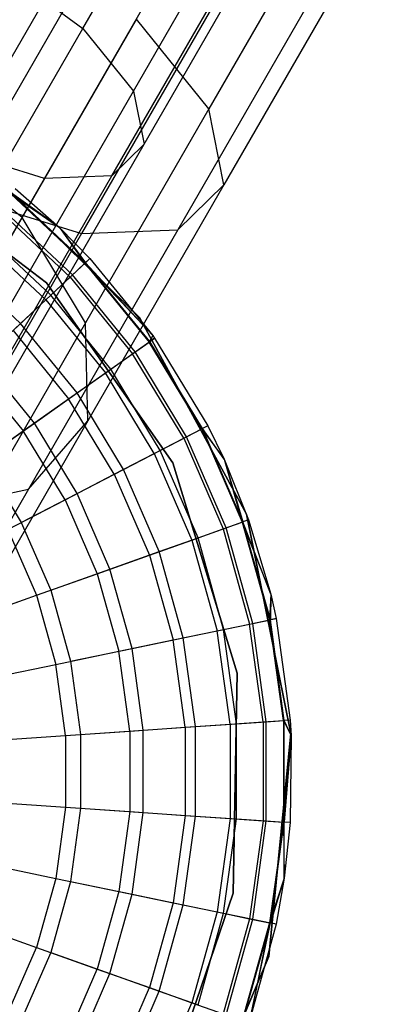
# Model space of a CAD drawing. Extents: x 0.4 to 40.3, y 0.4 to 40.3.
# Tile 25 of 243: x 10.931 to 11.165, y 3.332 to 3.977. Entities that reach past the tile are written whole.
import ezdxf

# ---------------------------------------------------------------- set-up
doc = ezdxf.new("R2010")
doc.units = 0
doc.header["$MEASUREMENT"] = 0
doc.layers.get('0').update_dxf_attribs({"color": 13, "linetype": 'CONTINUOUS'})

# ---------------------------------------------------------------- blocks, each defined once
blk = doc.blocks.new('ORTO-XII-B-11464-11465_ST0')
at = {"color": 0}
for p, q in [((10.97291, 3.97151, 1.15329), (11.06195, 4.12574, 1.09097)), ((10.97291, 3.97151, 1.15329), (11.06195, 4.12574, 1.09097)), ((10.89052, 3.89092, 0.92281), (11.00659, 4.09197, 0.84158)), ((10.89052, 3.89092, 0.92281), (11.00659, 4.09197, 0.84158)), ((11.00618, 3.93039, 1.11388), (11.09984, 4.09262, 1.04833)), ((11.00618, 3.93039, 1.11388), (11.09984, 4.09262, 1.04833)), ((11.01245, 4.07385, 0.78568), (10.89032, 3.86231, 0.87115)), ((11.01245, 4.07385, 0.78568), (10.89032, 3.86231, 0.87115)), ((11.14566, 4.07479, 1.08104), (11.05554, 3.9187, 1.14411)), ((11.14566, 4.07479, 1.08104), (11.05554, 3.9187, 1.14411)), ((10.94774, 3.87324, 0.95043), (11.06058, 4.06868, 0.87146)), ((10.94774, 3.87324, 0.95043), (11.06058, 4.06868, 0.87146)), ((11.01305, 3.89553, 1.05832), (11.11323, 4.06905, 0.98821)), ((11.01305, 3.89553, 1.05832), (11.11323, 4.06905, 0.98821)), ((10.99196, 3.8749, 0.99933), (11.09906, 4.0604, 0.92438)), ((10.99196, 3.8749, 0.99933), (11.09906, 4.0604, 0.92438)), ((11.08957, 4.04058, 0.82837), (10.97207, 3.83705, 0.9106)), ((11.08957, 4.04058, 0.82837), (10.97207, 3.83705, 0.9106)), ((11.16479, 4.04111, 0.99515), (11.06537, 3.86889, 1.06473)), ((11.16479, 4.04111, 0.99515), (11.06537, 3.86889, 1.06473)), ((11.14455, 4.02876, 0.90396), (11.03524, 3.83942, 0.98046)), ((11.14455, 4.02876, 0.90396), (11.03524, 3.83942, 0.98046)), ((10.92088, 4.00946, 1.16751), (10.97291, 3.97151, 1.15329)), ((10.92088, 4.00946, 1.16751), (10.97291, 3.97151, 1.15329)), ((11.00802, 3.97744, 1.2004), (10.9331, 3.84767, 1.29455)), ((11.00802, 3.97744, 1.2004), (10.9331, 3.84767, 1.29455)), ((11.05554, 3.9187, 1.14411), (11.00802, 3.97744, 1.2004)), ((11.05554, 3.9187, 1.14411), (11.00802, 3.97744, 1.2004)), ((10.89303, 3.83316, 1.25366), (10.97291, 3.97151, 1.15329)), ((10.89303, 3.83316, 1.25366), (10.97291, 3.97151, 1.15329)), ((10.97291, 3.97151, 1.15329), (11.00618, 3.93039, 1.11388)), ((10.97291, 3.97151, 1.15329), (11.00618, 3.93039, 1.11388)), ((10.92215, 3.78486, 1.21947), (11.00618, 3.93039, 1.11388)), ((10.92215, 3.78486, 1.21947), (11.00618, 3.93039, 1.11388)), ((11.00618, 3.93039, 1.11388), (11.01305, 3.89553, 1.05832)), ((11.00618, 3.93039, 1.11388), (11.01305, 3.89553, 1.05832)), ((11.05554, 3.9187, 1.14411), (10.9747, 3.77867, 1.2457)), ((11.05554, 3.9187, 1.14411), (10.9747, 3.77867, 1.2457)), ((11.06537, 3.86889, 1.06473), (11.05554, 3.9187, 1.14411)), ((11.06537, 3.86889, 1.06473), (11.05554, 3.9187, 1.14411)), ((10.9331, 3.84767, 1.29455), (10.86091, 3.90559, 1.31218)), ((10.9331, 3.84767, 1.29455), (10.86091, 3.90559, 1.31218)), ((10.83405, 3.89158, 10.00295), (10.94918, 3.8049, 10.00295)), ((10.94918, 3.8049, 3.31004), (10.83405, 3.89158, 3.31004)), ((10.94918, 3.8049, 3.31004), (10.83405, 3.89158, 3.31004)), ((10.83405, 3.89158, 10.00295), (10.94918, 3.8049, 10.00295)), ((10.94774, 3.87324, 0.95043), (10.89052, 3.89092, 0.92281)), ((10.94774, 3.87324, 0.95043), (10.89052, 3.89092, 0.92281)), ((10.92318, 3.73987, 1.17126), (11.01305, 3.89553, 1.05832)), ((10.92318, 3.73987, 1.17126), (11.01305, 3.89553, 1.05832)), ((11.01305, 3.89553, 1.05832), (10.99196, 3.8749, 0.99933)), ((11.01305, 3.89553, 1.05832), (10.99196, 3.8749, 0.99933)), ((11.01013, 3.78209, 10.00295), (10.90507, 3.88447, 10.00295)), ((10.90507, 3.88447, 3.31004), (11.01013, 3.78209, 3.31004)), ((11.01013, 3.78209, 10.00295), (10.90507, 3.88447, 10.00295)), ((10.90507, 3.88447, 3.31004), (11.01013, 3.78209, 3.31004)), ((10.84652, 3.69792, 1.07763), (10.94774, 3.87324, 0.95043)), ((10.84652, 3.69792, 1.07763), (10.94774, 3.87324, 0.95043)), ((10.89589, 3.70849, 1.12007), (10.99196, 3.8749, 0.99933)), ((10.89589, 3.70849, 1.12007), (10.99196, 3.8749, 0.99933)), ((10.99196, 3.8749, 0.99933), (10.94774, 3.87324, 0.95043)), ((10.99196, 3.8749, 0.99933), (10.94774, 3.87324, 0.95043)), ((10.95756, 3.84095, 10.31787), (10.92604, 3.86347, 10.23861)), ((10.95756, 3.84095, 10.31787), (10.92604, 3.86347, 10.23861)), ((10.97474, 3.818, 10.23861), (10.92604, 3.86347, 10.23861)), ((10.97474, 3.818, 10.23861), (10.92604, 3.86347, 10.23861)), ((10.92853, 3.86653, 10.31787), (10.95756, 3.84095, 10.31787)), ((10.92853, 3.86653, 11.89679), (10.95756, 3.84095, 11.89679)), ((10.92853, 3.86653, 10.31787), (10.95756, 3.84095, 10.31787)), ((10.92853, 3.86653, 11.89679), (10.95756, 3.84095, 11.89679)), ((11.06537, 3.86889, 1.06473), (10.97617, 3.7144, 1.17682)), ((11.06537, 3.86889, 1.06473), (10.97617, 3.7144, 1.17682)), ((11.03524, 3.83942, 0.98046), (11.06537, 3.86889, 1.06473)), ((11.03524, 3.83942, 0.98046), (11.06537, 3.86889, 1.06473)), ((10.89032, 3.86231, 0.87115), (10.97207, 3.83705, 0.9106)), ((10.89032, 3.86231, 0.87115), (10.97207, 3.83705, 0.9106)), ((10.9257, 3.86305, 11.94807), (10.95756, 3.84095, 11.89679)), ((10.9257, 3.86305, 11.94807), (10.95756, 3.84095, 11.89679)), ((10.9257, 3.86305, 11.94807), (10.97434, 3.81762, 11.94807)), ((10.9257, 3.86305, 11.94807), (10.97434, 3.81762, 11.94807)), ((10.91729, 3.85272, 11.99778), (10.9646, 3.80853, 11.99778)), ((10.91729, 3.85272, 11.99778), (10.9646, 3.80853, 11.99778)), ((10.96613, 3.80996, 10.16013), (10.91861, 3.85434, 10.16013)), ((10.96613, 3.80996, 10.16013), (10.91861, 3.85434, 10.16013)), ((10.9331, 3.84767, 1.29455), (10.87054, 3.7393, 1.41968)), ((10.9331, 3.84767, 1.29455), (10.87054, 3.7393, 1.41968)), ((10.9747, 3.77867, 1.2457), (10.9331, 3.84767, 1.29455)), ((10.9747, 3.77867, 1.2457), (10.9331, 3.84767, 1.29455)), ((10.95187, 3.79664, 10.08321), (10.9063, 3.83921, 10.08321)), ((10.95187, 3.79664, 10.08321), (10.9063, 3.83921, 10.08321)), ((11.03524, 3.83942, 0.98046), (10.93718, 3.66958, 1.1037)), ((11.03524, 3.83942, 0.98046), (10.93718, 3.66958, 1.1037)), ((10.95756, 3.84095, 10.31787), (10.97474, 3.818, 10.23861)), ((10.95756, 3.84095, 10.31787), (10.97762, 3.82068, 10.31787)), ((10.95756, 3.84095, 10.31787), (10.97474, 3.818, 10.23861)), ((10.95756, 3.84095, 11.89679), (10.95756, 3.84095, 10.31787)), ((10.95756, 3.84095, 11.89679), (10.95756, 3.84095, 10.31787)), ((10.95756, 3.84095, 11.89679), (10.97762, 3.82068, 11.89679)), ((10.95756, 3.84095, 10.31787), (10.97762, 3.82068, 10.31787)), ((10.95756, 3.84095, 11.89679), (10.97762, 3.82068, 11.89679)), ((10.95756, 3.84095, 11.89679), (10.97434, 3.81762, 11.94807)), ((10.95756, 3.84095, 11.89679), (10.97434, 3.81762, 11.94807)), ((10.97207, 3.83705, 0.9106), (11.03524, 3.83942, 0.98046)), ((10.97207, 3.83705, 0.9106), (11.03524, 3.83942, 0.98046)), ((10.97207, 3.83705, 0.9106), (10.86665, 3.65447, 1.04307)), ((10.97207, 3.83705, 0.9106), (10.86665, 3.65447, 1.04307)), ((10.90356, 3.83584, 12.04443), (10.94871, 3.79368, 12.04443)), ((10.90356, 3.83584, 12.04443), (10.94871, 3.79368, 12.04443)), ((10.97762, 3.82068, 11.89679), (10.97434, 3.81762, 11.94807)), ((10.97762, 3.82068, 11.89679), (10.97434, 3.81762, 11.94807)), ((10.97762, 3.82068, 10.31787), (10.97474, 3.818, 10.23861)), ((10.97762, 3.82068, 10.31787), (10.97474, 3.818, 10.23861)), ((10.97762, 3.82068, 10.31787), (11.01883, 3.77024, 10.31787)), ((10.97762, 3.82068, 11.89679), (10.97762, 3.82068, 10.31787)), ((10.97762, 3.82068, 11.89679), (10.97762, 3.82068, 10.31787)), ((10.97762, 3.82068, 11.89679), (11.01883, 3.77024, 11.89679)), ((10.97762, 3.82068, 10.31787), (11.01883, 3.77024, 10.31787)), ((10.97762, 3.82068, 11.89679), (11.01883, 3.77024, 11.89679)), ((10.93211, 3.77819, 10.0086), (10.88924, 3.81823, 10.0086)), ((10.93211, 3.77819, 10.0086), (10.88924, 3.81823, 10.0086)), ((10.9646, 3.80853, 11.99778), (10.97434, 3.81762, 11.94807)), ((10.9646, 3.80853, 11.99778), (10.97434, 3.81762, 11.94807)), ((10.96613, 3.80996, 10.16013), (10.97474, 3.818, 10.23861)), ((10.96613, 3.80996, 10.16013), (10.97474, 3.818, 10.23861)), ((10.97434, 3.81762, 11.94807), (11.01883, 3.77024, 11.89679)), ((10.97434, 3.81762, 11.94807), (11.01883, 3.77024, 11.89679)), ((10.97434, 3.81762, 11.94807), (11.01634, 3.766, 11.94807)), ((10.97434, 3.81762, 11.94807), (11.01634, 3.766, 11.94807)), ((11.01883, 3.77024, 10.31787), (10.97474, 3.818, 10.23861)), ((11.01883, 3.77024, 10.31787), (10.97474, 3.818, 10.23861)), ((11.01679, 3.76631, 10.23861), (10.97474, 3.818, 10.23861)), ((11.01679, 3.76631, 10.23861), (10.97474, 3.818, 10.23861)), ((10.94871, 3.79368, 12.04443), (10.9646, 3.80853, 11.99778)), ((10.94871, 3.79368, 12.04443), (10.9646, 3.80853, 11.99778)), ((10.95187, 3.79664, 10.08321), (10.96613, 3.80996, 10.16013)), ((10.95187, 3.79664, 10.08321), (10.96613, 3.80996, 10.16013)), ((10.9646, 3.80853, 11.99778), (11.00546, 3.75831, 11.99778)), ((10.9646, 3.80853, 11.99778), (11.00546, 3.75831, 11.99778)), ((11.00716, 3.75952, 10.16013), (10.96613, 3.80996, 10.16013)), ((11.00716, 3.75952, 10.16013), (10.96613, 3.80996, 10.16013)), ((10.94918, 3.8049, 10.00295), (11.03189, 3.68688, 10.00295)), ((11.03189, 3.68688, 3.31004), (10.94918, 3.8049, 3.31004)), ((10.94918, 3.8049, 3.31004), (10.94918, 3.8049, 10.00295)), ((10.94918, 3.8049, 3.31004), (10.94918, 3.8049, 10.00295)), ((11.03189, 3.68688, 3.31004), (10.94918, 3.8049, 3.31004)), ((10.94918, 3.8049, 10.00295), (11.03189, 3.68688, 10.00295)), ((10.92713, 3.77353, 12.08659), (10.94871, 3.79368, 12.04443)), ((10.92713, 3.77353, 12.08659), (10.94871, 3.79368, 12.04443)), ((10.93211, 3.77819, 10.0086), (10.95187, 3.79664, 10.08321)), ((10.93211, 3.77819, 10.0086), (10.95187, 3.79664, 10.08321)), ((10.94871, 3.79368, 12.04443), (10.98769, 3.74577, 12.04443)), ((10.94871, 3.79368, 12.04443), (10.98769, 3.74577, 12.04443)), ((10.99123, 3.74827, 10.08321), (10.95187, 3.79664, 10.08321)), ((10.99123, 3.74827, 10.08321), (10.95187, 3.79664, 10.08321)), ((11.08034, 3.65328, 10.00295), (11.01013, 3.78209, 10.00295)), ((11.01013, 3.78209, 3.31004), (11.08034, 3.65328, 3.31004)), ((11.01013, 3.78209, 10.00295), (11.01013, 3.78209, 3.31004)), ((11.08034, 3.65328, 10.00295), (11.01013, 3.78209, 10.00295)), ((11.01013, 3.78209, 3.31004), (11.08034, 3.65328, 3.31004)), ((11.01013, 3.78209, 10.00295), (11.01013, 3.78209, 3.31004)), ((10.90704, 3.75477, 9.93704), (10.93211, 3.77819, 10.0086)), ((10.90704, 3.75477, 9.93704), (10.93211, 3.77819, 10.0086)), ((10.9747, 3.77867, 1.2457), (10.90719, 3.66174, 1.38072)), ((10.9747, 3.77867, 1.2457), (10.90719, 3.66174, 1.38072)), ((10.92713, 3.77353, 12.08659), (10.96357, 3.72874, 12.08659)), ((10.92713, 3.77353, 12.08659), (10.96357, 3.72874, 12.08659)), ((10.96914, 3.73268, 10.0086), (10.93211, 3.77819, 10.0086)), ((10.96914, 3.73268, 10.0086), (10.93211, 3.77819, 10.0086)), ((10.97617, 3.7144, 1.17682), (10.9747, 3.77867, 1.2457)), ((10.97617, 3.7144, 1.17682), (10.9747, 3.77867, 1.2457)), ((11.01883, 3.77024, 11.89679), (11.01634, 3.766, 11.94807)), ((11.01883, 3.77024, 11.89679), (11.01634, 3.766, 11.94807)), ((11.01634, 3.766, 11.94807), (11.02001, 3.76858, 11.89679)), ((11.01634, 3.766, 11.94807), (11.02001, 3.76858, 11.89679)), ((11.01883, 3.77024, 10.31787), (11.01679, 3.76631, 10.23861)), ((11.01883, 3.77024, 10.31787), (11.01679, 3.76631, 10.23861)), ((11.02001, 3.76858, 10.31787), (11.01679, 3.76631, 10.23861)), ((11.02001, 3.76858, 10.31787), (11.01679, 3.76631, 10.23861)), ((11.01883, 3.77024, 10.31787), (11.02001, 3.76858, 10.31787)), ((11.01883, 3.77024, 11.89679), (11.01883, 3.77024, 10.31787)), ((11.01883, 3.77024, 11.89679), (11.01883, 3.77024, 10.31787)), ((11.01883, 3.77024, 11.89679), (11.02001, 3.76858, 11.89679)), ((11.01883, 3.77024, 10.31787), (11.02001, 3.76858, 10.31787)), ((11.01883, 3.77024, 11.89679), (11.02001, 3.76858, 11.89679)), ((11.02001, 3.76858, 10.31787), (11.05491, 3.71119, 10.31787)), ((11.02001, 3.76858, 11.89679), (11.02001, 3.76858, 10.31787)), ((11.02001, 3.76858, 11.89679), (11.02001, 3.76858, 10.31787)), ((11.02001, 3.76858, 11.89679), (11.05491, 3.71119, 11.89679)), ((11.02001, 3.76858, 10.31787), (11.05491, 3.71119, 10.31787)), ((11.02001, 3.76858, 11.89679), (11.05491, 3.71119, 11.89679)), ((11.00546, 3.75831, 11.99778), (11.01634, 3.766, 11.94807)), ((11.00546, 3.75831, 11.99778), (11.01634, 3.766, 11.94807)), ((11.00716, 3.75952, 10.16013), (11.01679, 3.76631, 10.23861)), ((11.00716, 3.75952, 10.16013), (11.01679, 3.76631, 10.23861)), ((11.05092, 3.70913, 11.94807), (11.01634, 3.766, 11.94807)), ((11.05092, 3.70913, 11.94807), (11.01634, 3.766, 11.94807)), ((11.05141, 3.70938, 10.23861), (11.01679, 3.76631, 10.23861)), ((11.05141, 3.70938, 10.23861), (11.01679, 3.76631, 10.23861)), ((10.94112, 3.7129, 9.93704), (10.90704, 3.75477, 9.93704)), ((10.94112, 3.7129, 9.93704), (10.90704, 3.75477, 9.93704)), ((10.98769, 3.74577, 12.04443), (11.00546, 3.75831, 11.99778)), ((10.98769, 3.74577, 12.04443), (11.00546, 3.75831, 11.99778)), ((10.99123, 3.74827, 10.08321), (11.00716, 3.75952, 10.16013)), ((10.99123, 3.74827, 10.08321), (11.00716, 3.75952, 10.16013)), ((11.0391, 3.703, 11.99778), (11.00546, 3.75831, 11.99778)), ((11.0391, 3.703, 11.99778), (11.00546, 3.75831, 11.99778)), ((11.04095, 3.70396, 10.16013), (11.00716, 3.75952, 10.16013)), ((11.04095, 3.70396, 10.16013), (11.00716, 3.75952, 10.16013)), ((10.90053, 3.74869, 12.12299), (10.93384, 3.70776, 12.12299)), ((10.90053, 3.74869, 12.12299), (10.93384, 3.70776, 12.12299)), ((10.96914, 3.73268, 10.0086), (10.99123, 3.74827, 10.08321)), ((10.96914, 3.73268, 10.0086), (10.99123, 3.74827, 10.08321)), ((11.02363, 3.69499, 10.08321), (10.99123, 3.74827, 10.08321)), ((11.02363, 3.69499, 10.08321), (10.99123, 3.74827, 10.08321)), ((10.96357, 3.72874, 12.08659), (10.98769, 3.74577, 12.04443)), ((10.96357, 3.72874, 12.08659), (10.98769, 3.74577, 12.04443)), ((11.01978, 3.69299, 12.04443), (10.98769, 3.74577, 12.04443)), ((11.01978, 3.69299, 12.04443), (10.98769, 3.74577, 12.04443)), ((10.93384, 3.70776, 12.12299), (10.96357, 3.72874, 12.08659)), ((10.93384, 3.70776, 12.12299), (10.96357, 3.72874, 12.08659)), ((10.94112, 3.7129, 9.93704), (10.96914, 3.73268, 10.0086)), ((10.94112, 3.7129, 9.93704), (10.96914, 3.73268, 10.0086)), ((10.99357, 3.67941, 12.08659), (10.96357, 3.72874, 12.08659)), ((10.99357, 3.67941, 12.08659), (10.96357, 3.72874, 12.08659)), ((10.99962, 3.68255, 10.0086), (10.96914, 3.73268, 10.0086)), ((10.99962, 3.68255, 10.0086), (10.96914, 3.73268, 10.0086)), ((10.97617, 3.7144, 1.17682), (10.90168, 3.58539, 1.3258)), ((10.97617, 3.7144, 1.17682), (10.90168, 3.58539, 1.3258)), ((10.90743, 3.68912, 9.86923), (10.94112, 3.7129, 9.93704)), ((10.90743, 3.68912, 9.86923), (10.94112, 3.7129, 9.93704)), ((10.93718, 3.66958, 1.1037), (10.97617, 3.7144, 1.17682)), ((10.93718, 3.66958, 1.1037), (10.97617, 3.7144, 1.17682)), ((10.96917, 3.66677, 9.93704), (10.94112, 3.7129, 9.93704)), ((10.96917, 3.66677, 9.93704), (10.94112, 3.7129, 9.93704)), ((11.0391, 3.703, 11.99778), (11.05092, 3.70913, 11.94807)), ((11.0391, 3.703, 11.99778), (11.05092, 3.70913, 11.94807)), ((11.04095, 3.70396, 10.16013), (11.05141, 3.70938, 10.23861)), ((11.04095, 3.70396, 10.16013), (11.05141, 3.70938, 10.23861)), ((11.05491, 3.71119, 11.89679), (11.05092, 3.70913, 11.94807)), ((11.05491, 3.71119, 11.89679), (11.05092, 3.70913, 11.94807)), ((11.05092, 3.70913, 11.94807), (11.06561, 3.68922, 11.89679)), ((11.05092, 3.70913, 11.94807), (11.06561, 3.68922, 11.89679)), ((11.05092, 3.70913, 11.94807), (11.07744, 3.64808, 11.94807)), ((11.05092, 3.70913, 11.94807), (11.07744, 3.64808, 11.94807)), ((11.05491, 3.71119, 10.31787), (11.05141, 3.70938, 10.23861)), ((11.05491, 3.71119, 10.31787), (11.05141, 3.70938, 10.23861)), ((11.06561, 3.68922, 10.31787), (11.05141, 3.70938, 10.23861)), ((11.06561, 3.68922, 10.31787), (11.05141, 3.70938, 10.23861)), ((11.07795, 3.64827, 10.23861), (11.05141, 3.70938, 10.23861)), ((11.07795, 3.64827, 10.23861), (11.05141, 3.70938, 10.23861)), ((11.05491, 3.71119, 10.31787), (11.06561, 3.68922, 10.31787)), ((11.05491, 3.71119, 11.89679), (11.05491, 3.71119, 10.31787)), ((11.05491, 3.71119, 11.89679), (11.05491, 3.71119, 10.31787)), ((11.05491, 3.71119, 11.89679), (11.06561, 3.68922, 11.89679)), ((11.05491, 3.71119, 10.31787), (11.06561, 3.68922, 10.31787)), ((11.05491, 3.71119, 11.89679), (11.06561, 3.68922, 11.89679)), ((10.89939, 3.68344, 12.15251), (10.93384, 3.70776, 12.12299)), ((10.89939, 3.68344, 12.15251), (10.93384, 3.70776, 12.12299)), ((10.96126, 3.66267, 12.12299), (10.93384, 3.70776, 12.12299)), ((10.96126, 3.66267, 12.12299), (10.93384, 3.70776, 12.12299)), ((11.01978, 3.69299, 12.04443), (11.0391, 3.703, 11.99778)), ((11.01978, 3.69299, 12.04443), (11.0391, 3.703, 11.99778)), ((11.02363, 3.69499, 10.08321), (11.04095, 3.70396, 10.16013)), ((11.02363, 3.69499, 10.08321), (11.04095, 3.70396, 10.16013)), ((11.0391, 3.703, 11.99778), (11.06489, 3.64362, 11.99778)), ((11.0391, 3.703, 11.99778), (11.06489, 3.64362, 11.99778)), ((11.06685, 3.64432, 10.16013), (11.04095, 3.70396, 10.16013)), ((11.06685, 3.64432, 10.16013), (11.04095, 3.70396, 10.16013)), ((10.99357, 3.67941, 12.08659), (11.01978, 3.69299, 12.04443)), ((10.99357, 3.67941, 12.08659), (11.01978, 3.69299, 12.04443)), ((10.99962, 3.68255, 10.0086), (11.02363, 3.69499, 10.08321)), ((10.99962, 3.68255, 10.0086), (11.02363, 3.69499, 10.08321)), ((11.01978, 3.69299, 12.04443), (11.04439, 3.63634, 12.04443)), ((11.01978, 3.69299, 12.04443), (11.04439, 3.63634, 12.04443)), ((11.04847, 3.63779, 10.08321), (11.02363, 3.69499, 10.08321)), ((11.04847, 3.63779, 10.08321), (11.02363, 3.69499, 10.08321)), ((10.90743, 3.68912, 9.86923), (10.93256, 3.6478, 9.86923)), ((10.90743, 3.68912, 9.86923), (10.93256, 3.6478, 9.86923)), ((11.03189, 3.68688, 10.00295), (11.07408, 3.54907, 10.00295)), ((11.07408, 3.54907, 3.31004), (11.03189, 3.68688, 3.31004)), ((11.03189, 3.68688, 3.31004), (11.03189, 3.68688, 10.00295)), ((11.03189, 3.68688, 3.31004), (11.03189, 3.68688, 10.00295)), ((11.07408, 3.54907, 3.31004), (11.03189, 3.68688, 3.31004)), ((11.03189, 3.68688, 10.00295), (11.07408, 3.54907, 10.00295)), ((11.06561, 3.68922, 10.31787), (11.07795, 3.64827, 10.23861)), ((11.06561, 3.68922, 10.31787), (11.08167, 3.64959, 10.31787)), ((11.06561, 3.68922, 10.31787), (11.07795, 3.64827, 10.23861)), ((11.06561, 3.68922, 11.89679), (11.06561, 3.68922, 10.31787)), ((11.06561, 3.68922, 11.89679), (11.06561, 3.68922, 10.31787)), ((11.06561, 3.68922, 11.89679), (11.08167, 3.64959, 11.89679)), ((11.06561, 3.68922, 10.31787), (11.08167, 3.64959, 10.31787)), ((11.06561, 3.68922, 11.89679), (11.08167, 3.64959, 11.89679)), ((11.06561, 3.68922, 11.89679), (11.07744, 3.64808, 11.94807)), ((11.06561, 3.68922, 11.89679), (11.07744, 3.64808, 11.94807)), ((10.96126, 3.66267, 12.12299), (10.99357, 3.67941, 12.08659)), ((10.96126, 3.66267, 12.12299), (10.99357, 3.67941, 12.08659)), ((10.96917, 3.66677, 9.93704), (10.99962, 3.68255, 10.0086)), ((10.96917, 3.66677, 9.93704), (10.99962, 3.68255, 10.0086)), ((10.99357, 3.67941, 12.08659), (11.01657, 3.62645, 12.08659)), ((10.99357, 3.67941, 12.08659), (11.01657, 3.62645, 12.08659)), ((11.023, 3.62874, 10.0086), (10.99962, 3.68255, 10.0086)), ((11.023, 3.62874, 10.0086), (10.99962, 3.68255, 10.0086)), ((10.93718, 3.66958, 1.1037), (10.85529, 3.52774, 1.26748)), ((10.93718, 3.66958, 1.1037), (10.85529, 3.52774, 1.26748)), ((10.86665, 3.65447, 1.04307), (10.93718, 3.66958, 1.1037)), ((10.86665, 3.65447, 1.04307), (10.93718, 3.66958, 1.1037)), ((10.93256, 3.6478, 9.86923), (10.96917, 3.66677, 9.93704)), ((10.93256, 3.6478, 9.86923), (10.96917, 3.66677, 9.93704)), ((10.99068, 3.61725, 9.93704), (10.96917, 3.66677, 9.93704)), ((10.99068, 3.61725, 9.93704), (10.96917, 3.66677, 9.93704)), ((10.92382, 3.64327, 12.15251), (10.96126, 3.66267, 12.12299)), ((10.92382, 3.64327, 12.15251), (10.96126, 3.66267, 12.12299)), ((10.96126, 3.66267, 12.12299), (10.98228, 3.61426, 12.12299)), ((10.96126, 3.66267, 12.12299), (10.98228, 3.61426, 12.12299)), ((11.10946, 3.50951, 10.00295), (11.08034, 3.65328, 10.00295)), ((11.08034, 3.65328, 3.31004), (11.10946, 3.50951, 3.31004)), ((11.08034, 3.65328, 10.00295), (11.08034, 3.65328, 3.31004)), ((11.10946, 3.50951, 10.00295), (11.08034, 3.65328, 10.00295)), ((11.08034, 3.65328, 3.31004), (11.10946, 3.50951, 3.31004)), ((11.08034, 3.65328, 10.00295), (11.08034, 3.65328, 3.31004)), ((10.93256, 3.6478, 9.86923), (10.95183, 3.60344, 9.86923)), ((10.93256, 3.6478, 9.86923), (10.95183, 3.60344, 9.86923)), ((11.04847, 3.63779, 10.08321), (11.06685, 3.64432, 10.16013)), ((11.04847, 3.63779, 10.08321), (11.06685, 3.64432, 10.16013)), ((11.06489, 3.64362, 11.99778), (11.07744, 3.64808, 11.94807)), ((11.06489, 3.64362, 11.99778), (11.07744, 3.64808, 11.94807)), ((11.06685, 3.64432, 10.16013), (11.07795, 3.64827, 10.23861)), ((11.06685, 3.64432, 10.16013), (11.07795, 3.64827, 10.23861)), ((11.0844, 3.58171, 10.16013), (11.06685, 3.64432, 10.16013)), ((11.0844, 3.58171, 10.16013), (11.06685, 3.64432, 10.16013)), ((11.08167, 3.64959, 11.89679), (11.07744, 3.64808, 11.94807)), ((11.08167, 3.64959, 11.89679), (11.07744, 3.64808, 11.94807)), ((11.07744, 3.64808, 11.94807), (11.09621, 3.60081, 11.89679)), ((11.07744, 3.64808, 11.94807), (11.09621, 3.60081, 11.89679)), ((11.07744, 3.64808, 11.94807), (11.0954, 3.584, 11.94807)), ((11.07744, 3.64808, 11.94807), (11.0954, 3.584, 11.94807)), ((11.08167, 3.64959, 10.31787), (11.07795, 3.64827, 10.23861)), ((11.08167, 3.64959, 10.31787), (11.07795, 3.64827, 10.23861)), ((11.09621, 3.60081, 10.31787), (11.07795, 3.64827, 10.23861)), ((11.09621, 3.60081, 10.31787), (11.07795, 3.64827, 10.23861)), ((11.09593, 3.58411, 10.23861), (11.07795, 3.64827, 10.23861)), ((11.09593, 3.58411, 10.23861), (11.07795, 3.64827, 10.23861)), ((11.08167, 3.64959, 10.31787), (11.09621, 3.60081, 10.31787)), ((11.08167, 3.64959, 11.89679), (11.08167, 3.64959, 10.31787)), ((11.08167, 3.64959, 11.89679), (11.08167, 3.64959, 10.31787)), ((11.08167, 3.64959, 11.89679), (11.09621, 3.60081, 11.89679)), ((11.08167, 3.64959, 10.31787), (11.09621, 3.60081, 10.31787)), ((11.08167, 3.64959, 11.89679), (11.09621, 3.60081, 11.89679)), ((10.92382, 3.64327, 12.15251), (10.94255, 3.60014, 12.15251)), ((10.92382, 3.64327, 12.15251), (10.94255, 3.60014, 12.15251)), ((11.023, 3.62874, 10.0086), (11.04847, 3.63779, 10.08321)), ((11.023, 3.62874, 10.0086), (11.04847, 3.63779, 10.08321)), ((11.04439, 3.63634, 12.04443), (11.06489, 3.64362, 11.99778)), ((11.04439, 3.63634, 12.04443), (11.06489, 3.64362, 11.99778)), ((11.0653, 3.57774, 10.08321), (11.04847, 3.63779, 10.08321)), ((11.0653, 3.57774, 10.08321), (11.04847, 3.63779, 10.08321)), ((11.06489, 3.64362, 11.99778), (11.08235, 3.58129, 11.99778)), ((11.06489, 3.64362, 11.99778), (11.08235, 3.58129, 11.99778)), ((11.01657, 3.62645, 12.08659), (11.04439, 3.63634, 12.04443)), ((11.01657, 3.62645, 12.08659), (11.04439, 3.63634, 12.04443)), ((11.04439, 3.63634, 12.04443), (11.06106, 3.57686, 12.04443)), ((11.04439, 3.63634, 12.04443), (11.06106, 3.57686, 12.04443)), ((10.98228, 3.61426, 12.12299), (11.01657, 3.62645, 12.08659)), ((10.98228, 3.61426, 12.12299), (11.01657, 3.62645, 12.08659)), ((10.99068, 3.61725, 9.93704), (11.023, 3.62874, 10.0086)), ((10.99068, 3.61725, 9.93704), (11.023, 3.62874, 10.0086)), ((11.01657, 3.62645, 12.08659), (11.03215, 3.57085, 12.08659)), ((11.01657, 3.62645, 12.08659), (11.03215, 3.57085, 12.08659)), ((11.03883, 3.57224, 10.0086), (11.023, 3.62874, 10.0086)), ((11.03883, 3.57224, 10.0086), (11.023, 3.62874, 10.0086)), ((10.94255, 3.60014, 12.15251), (10.98228, 3.61426, 12.12299)), ((10.94255, 3.60014, 12.15251), (10.98228, 3.61426, 12.12299)), ((10.95183, 3.60344, 9.86923), (10.99068, 3.61725, 9.93704)), ((10.95183, 3.60344, 9.86923), (10.99068, 3.61725, 9.93704)), ((10.98228, 3.61426, 12.12299), (10.99652, 3.56345, 12.12299)), ((10.98228, 3.61426, 12.12299), (10.99652, 3.56345, 12.12299)), ((11.00524, 3.56526, 9.93704), (10.99068, 3.61725, 9.93704)), ((11.00524, 3.56526, 9.93704), (10.99068, 3.61725, 9.93704)), ((10.8986, 3.58452, 12.17426), (10.94255, 3.60014, 12.15251)), ((10.8986, 3.58452, 12.17426), (10.94255, 3.60014, 12.15251)), ((10.94255, 3.60014, 12.15251), (10.95524, 3.55487, 12.15251)), ((10.94255, 3.60014, 12.15251), (10.95524, 3.55487, 12.15251)), ((10.95183, 3.60344, 9.86923), (10.96487, 3.55687, 9.86923)), ((10.95183, 3.60344, 9.86923), (10.96487, 3.55687, 9.86923)), ((11.09621, 3.60081, 11.89679), (11.0954, 3.584, 11.94807)), ((11.09621, 3.60081, 11.89679), (11.0954, 3.584, 11.94807)), ((11.09621, 3.60081, 10.31787), (11.09593, 3.58411, 10.23861)), ((11.09621, 3.60081, 10.31787), (11.09593, 3.58411, 10.23861)), ((11.09621, 3.60081, 10.31787), (11.09979, 3.58491, 10.31787)), ((11.09621, 3.60081, 11.89679), (11.09621, 3.60081, 10.31787)), ((11.09621, 3.60081, 11.89679), (11.09621, 3.60081, 10.31787)), ((11.09621, 3.60081, 11.89679), (11.09979, 3.58491, 11.89679)), ((11.09621, 3.60081, 10.31787), (11.09979, 3.58491, 10.31787)), ((11.09621, 3.60081, 11.89679), (11.09979, 3.58491, 11.89679)), ((11.06106, 3.57686, 12.04443), (11.08235, 3.58129, 11.99778)), ((11.06106, 3.57686, 12.04443), (11.08235, 3.58129, 11.99778)), ((11.0653, 3.57774, 10.08321), (11.0844, 3.58171, 10.16013)), ((11.0653, 3.57774, 10.08321), (11.0844, 3.58171, 10.16013)), ((11.08235, 3.58129, 11.99778), (11.0954, 3.584, 11.94807)), ((11.08235, 3.58129, 11.99778), (11.0954, 3.584, 11.94807)), ((11.09117, 3.51715, 11.99778), (11.08235, 3.58129, 11.99778)), ((11.09117, 3.51715, 11.99778), (11.08235, 3.58129, 11.99778)), ((11.0844, 3.58171, 10.16013), (11.09593, 3.58411, 10.23861)), ((11.0844, 3.58171, 10.16013), (11.09593, 3.58411, 10.23861)), ((11.09325, 3.51729, 10.16013), (11.0844, 3.58171, 10.16013)), ((11.09325, 3.51729, 10.16013), (11.0844, 3.58171, 10.16013)), ((11.0954, 3.584, 11.94807), (11.09979, 3.58491, 11.89679)), ((11.0954, 3.584, 11.94807), (11.09979, 3.58491, 11.89679)), ((11.10446, 3.51806, 11.94807), (11.0954, 3.584, 11.94807)), ((11.10446, 3.51806, 11.94807), (11.0954, 3.584, 11.94807)), ((11.09979, 3.58491, 10.31787), (11.09593, 3.58411, 10.23861)), ((11.09979, 3.58491, 10.31787), (11.09593, 3.58411, 10.23861)), ((11.105, 3.5181, 10.23861), (11.09593, 3.58411, 10.23861)), ((11.105, 3.5181, 10.23861), (11.09593, 3.58411, 10.23861)), ((11.09979, 3.58491, 10.31787), (11.10893, 3.51837, 10.31787)), ((11.09979, 3.58491, 11.89679), (11.09979, 3.58491, 10.31787)), ((11.09979, 3.58491, 11.89679), (11.09979, 3.58491, 10.31787)), ((11.09979, 3.58491, 11.89679), (11.10893, 3.51837, 11.89679)), ((11.09979, 3.58491, 10.31787), (11.10893, 3.51837, 10.31787)), ((11.09979, 3.58491, 11.89679), (11.10893, 3.51837, 11.89679)), ((11.03215, 3.57085, 12.08659), (11.06106, 3.57686, 12.04443)), ((11.03215, 3.57085, 12.08659), (11.06106, 3.57686, 12.04443)), ((11.03883, 3.57224, 10.0086), (11.0653, 3.57774, 10.08321)), ((11.03883, 3.57224, 10.0086), (11.0653, 3.57774, 10.08321)), ((11.06947, 3.51567, 12.04443), (11.06106, 3.57686, 12.04443)), ((11.06947, 3.51567, 12.04443), (11.06106, 3.57686, 12.04443)), ((11.07379, 3.51596, 10.08321), (11.0653, 3.57774, 10.08321)), ((11.07379, 3.51596, 10.08321), (11.0653, 3.57774, 10.08321)), ((10.99652, 3.56345, 12.12299), (11.03215, 3.57085, 12.08659)), ((10.99652, 3.56345, 12.12299), (11.03215, 3.57085, 12.08659)), ((11.00524, 3.56526, 9.93704), (11.03883, 3.57224, 10.0086)), ((11.00524, 3.56526, 9.93704), (11.03883, 3.57224, 10.0086)), ((11.04001, 3.51365, 12.08659), (11.03215, 3.57085, 12.08659)), ((11.04001, 3.51365, 12.08659), (11.03215, 3.57085, 12.08659)), ((11.04682, 3.51412, 10.0086), (11.03883, 3.57224, 10.0086)), ((11.04682, 3.51412, 10.0086), (11.03883, 3.57224, 10.0086)), ((10.95524, 3.55487, 12.15251), (10.99652, 3.56345, 12.12299)), ((10.95524, 3.55487, 12.15251), (10.99652, 3.56345, 12.12299)), ((10.96487, 3.55687, 9.86923), (11.00524, 3.56526, 9.93704)), ((10.96487, 3.55687, 9.86923), (11.00524, 3.56526, 9.93704)), ((11.0037, 3.51117, 12.12299), (10.99652, 3.56345, 12.12299)), ((11.0037, 3.51117, 12.12299), (10.99652, 3.56345, 12.12299)), ((11.01259, 3.51178, 9.93704), (11.00524, 3.56526, 9.93704)), ((11.01259, 3.51178, 9.93704), (11.00524, 3.56526, 9.93704)), ((10.90957, 3.54538, 12.17426), (10.95524, 3.55487, 12.15251)), ((10.90957, 3.54538, 12.17426), (10.95524, 3.55487, 12.15251)), ((10.96164, 3.50829, 12.15251), (10.95524, 3.55487, 12.15251)), ((10.96164, 3.50829, 12.15251), (10.95524, 3.55487, 12.15251)), ((10.96487, 3.55687, 9.86923), (10.97146, 3.50896, 9.86923)), ((10.96487, 3.55687, 9.86923), (10.97146, 3.50896, 9.86923)), ((11.07408, 3.54907, 10.00295), (11.07162, 3.40498, 10.00295)), ((11.07162, 3.40498, 3.31004), (11.07408, 3.54907, 3.31004)), ((11.07162, 3.40498, 3.31004), (11.07408, 3.54907, 3.31004)), ((11.07408, 3.54907, 10.00295), (11.07162, 3.40498, 10.00295)), ((11.07408, 3.54907, 3.31004), (11.07408, 3.54907, 10.00295)), ((11.07408, 3.54907, 3.31004), (11.07408, 3.54907, 10.00295)), ((11.04001, 3.51365, 12.08659), (11.06947, 3.51567, 12.04443)), ((11.04001, 3.51365, 12.08659), (11.06947, 3.51567, 12.04443)), ((11.04682, 3.51412, 10.0086), (11.07379, 3.51596, 10.08321)), ((11.04682, 3.51412, 10.0086), (11.07379, 3.51596, 10.08321)), ((11.06947, 3.51567, 12.04443), (11.09117, 3.51715, 11.99778)), ((11.06947, 3.51567, 12.04443), (11.09117, 3.51715, 11.99778)), ((11.06947, 3.51567, 12.04443), (11.06947, 3.4539, 12.04443)), ((11.06947, 3.51567, 12.04443), (11.06947, 3.4539, 12.04443)), ((11.07379, 3.51596, 10.08321), (11.09325, 3.51729, 10.16013)), ((11.07379, 3.51596, 10.08321), (11.09325, 3.51729, 10.16013)), ((11.07379, 3.4536, 10.08321), (11.07379, 3.51596, 10.08321)), ((11.07379, 3.4536, 10.08321), (11.07379, 3.51596, 10.08321)), ((11.09117, 3.51715, 11.99778), (11.10446, 3.51806, 11.94807)), ((11.09117, 3.51715, 11.99778), (11.10446, 3.51806, 11.94807)), ((11.09117, 3.51715, 11.99778), (11.09117, 3.45241, 11.99778)), ((11.09117, 3.51715, 11.99778), (11.09117, 3.45241, 11.99778)), ((11.09325, 3.51729, 10.16013), (11.105, 3.5181, 10.23861)), ((11.09325, 3.51729, 10.16013), (11.105, 3.5181, 10.23861)), ((11.09325, 3.45227, 10.16013), (11.09325, 3.51729, 10.16013)), ((11.09325, 3.45227, 10.16013), (11.09325, 3.51729, 10.16013)), ((11.10893, 3.51837, 11.89679), (11.10446, 3.51806, 11.94807)), ((11.10893, 3.51837, 11.89679), (11.10446, 3.51806, 11.94807)), ((11.10446, 3.51806, 11.94807), (11.10952, 3.5082, 11.89679)), ((11.10446, 3.51806, 11.94807), (11.10952, 3.5082, 11.89679)), ((11.10446, 3.51806, 11.94807), (11.10446, 3.45151, 11.94807)), ((11.10446, 3.51806, 11.94807), (11.10446, 3.45151, 11.94807)), ((11.10893, 3.51837, 10.31787), (11.105, 3.5181, 10.23861)), ((11.10893, 3.51837, 10.31787), (11.105, 3.5181, 10.23861)), ((11.10952, 3.5082, 10.31787), (11.105, 3.5181, 10.23861)), ((11.10952, 3.5082, 10.31787), (11.105, 3.5181, 10.23861)), ((11.105, 3.45147, 10.23861), (11.105, 3.5181, 10.23861)), ((11.105, 3.45147, 10.23861), (11.105, 3.5181, 10.23861)), ((11.10893, 3.51837, 10.31787), (11.10952, 3.5082, 10.31787)), ((11.10893, 3.51837, 11.89679), (11.10893, 3.51837, 10.31787)), ((11.10893, 3.51837, 11.89679), (11.10893, 3.51837, 10.31787)), ((11.10893, 3.51837, 11.89679), (11.10952, 3.5082, 11.89679)), ((11.10893, 3.51837, 10.31787), (11.10952, 3.5082, 10.31787)), ((11.10893, 3.51837, 11.89679), (11.10952, 3.5082, 11.89679)), ((10.96164, 3.50829, 12.15251), (11.0037, 3.51117, 12.12299)), ((10.96164, 3.50829, 12.15251), (11.0037, 3.51117, 12.12299)), ((10.97146, 3.50896, 9.86923), (11.01259, 3.51178, 9.93704)), ((10.97146, 3.50896, 9.86923), (11.01259, 3.51178, 9.93704)), ((10.97146, 3.50896, 9.86923), (10.97146, 3.4606, 9.86923)), ((10.97146, 3.50896, 9.86923), (10.97146, 3.4606, 9.86923)), ((11.0037, 3.51117, 12.12299), (11.04001, 3.51365, 12.08659)), ((11.0037, 3.51117, 12.12299), (11.04001, 3.51365, 12.08659)), ((11.0037, 3.51117, 12.12299), (11.0037, 3.4584, 12.12299)), ((11.0037, 3.51117, 12.12299), (11.0037, 3.4584, 12.12299)), ((11.01259, 3.51178, 9.93704), (11.04682, 3.51412, 10.0086)), ((11.01259, 3.51178, 9.93704), (11.04682, 3.51412, 10.0086)), ((11.01259, 3.45779, 9.93704), (11.01259, 3.51178, 9.93704)), ((11.01259, 3.45779, 9.93704), (11.01259, 3.51178, 9.93704)), ((11.04001, 3.51365, 12.08659), (11.04001, 3.45591, 12.08659)), ((11.04001, 3.51365, 12.08659), (11.04001, 3.45591, 12.08659)), ((11.04682, 3.45545, 10.0086), (11.04682, 3.51412, 10.0086)), ((11.04682, 3.45545, 10.0086), (11.04682, 3.51412, 10.0086)), ((11.09491, 3.36354, 10.00295), (11.10946, 3.50951, 10.00295)), ((11.10946, 3.50951, 3.31004), (11.09491, 3.36354, 3.31004)), ((11.09491, 3.36354, 10.00295), (11.10946, 3.50951, 10.00295)), ((11.10946, 3.50951, 3.31004), (11.09491, 3.36354, 3.31004)), ((11.10946, 3.50951, 10.00295), (11.10946, 3.50951, 3.31004)), ((11.10946, 3.50951, 10.00295), (11.10946, 3.50951, 3.31004)), ((10.9151, 3.50511, 12.17426), (10.96164, 3.50829, 12.15251)), ((10.9151, 3.50511, 12.17426), (10.96164, 3.50829, 12.15251)), ((10.96164, 3.50829, 12.15251), (10.96164, 3.46127, 12.15251)), ((10.96164, 3.50829, 12.15251), (10.96164, 3.46127, 12.15251)), ((11.10952, 3.5082, 11.89679), (11.10446, 3.45151, 11.94807)), ((11.10952, 3.5082, 11.89679), (11.10446, 3.45151, 11.94807)), ((11.10952, 3.5082, 10.31787), (11.105, 3.45147, 10.23861)), ((11.10952, 3.5082, 10.31787), (11.105, 3.45147, 10.23861)), ((11.10952, 3.5082, 10.31787), (11.10893, 3.4512, 10.31787)), ((11.10952, 3.5082, 11.89679), (11.10893, 3.4512, 11.89679)), ((11.10952, 3.5082, 10.31787), (11.10893, 3.4512, 10.31787)), ((11.10952, 3.5082, 11.89679), (11.10893, 3.4512, 11.89679)), ((11.10952, 3.5082, 11.89679), (11.10952, 3.5082, 10.31787)), ((11.10952, 3.5082, 11.89679), (11.10952, 3.5082, 10.31787)), ((10.9151, 3.46446, 12.17426), (10.96164, 3.46127, 12.15251)), ((10.9151, 3.46446, 12.17426), (10.96164, 3.46127, 12.15251)), ((10.96164, 3.46127, 12.15251), (10.95524, 3.41469, 12.15251)), ((10.96164, 3.46127, 12.15251), (10.95524, 3.41469, 12.15251)), ((10.96164, 3.46127, 12.15251), (11.0037, 3.4584, 12.12299)), ((10.96164, 3.46127, 12.15251), (11.0037, 3.4584, 12.12299)), ((10.97146, 3.4606, 9.86923), (10.96487, 3.41269, 9.86923)), ((10.97146, 3.4606, 9.86923), (10.96487, 3.41269, 9.86923)), ((10.97146, 3.4606, 9.86923), (11.01259, 3.45779, 9.93704)), ((10.97146, 3.4606, 9.86923), (11.01259, 3.45779, 9.93704)), ((11.0037, 3.4584, 12.12299), (10.99652, 3.40612, 12.12299)), ((11.0037, 3.4584, 12.12299), (10.99652, 3.40612, 12.12299)), ((11.0037, 3.4584, 12.12299), (11.04001, 3.45591, 12.08659)), ((11.0037, 3.4584, 12.12299), (11.04001, 3.45591, 12.08659)), ((11.00524, 3.4043, 9.93704), (11.01259, 3.45779, 9.93704)), ((11.00524, 3.4043, 9.93704), (11.01259, 3.45779, 9.93704)), ((11.01259, 3.45779, 9.93704), (11.04682, 3.45545, 10.0086)), ((11.01259, 3.45779, 9.93704), (11.04682, 3.45545, 10.0086)), ((11.04001, 3.45591, 12.08659), (11.03215, 3.39871, 12.08659)), ((11.04001, 3.45591, 12.08659), (11.03215, 3.39871, 12.08659)), ((11.03883, 3.39732, 10.0086), (11.04682, 3.45545, 10.0086)), ((11.03883, 3.39732, 10.0086), (11.04682, 3.45545, 10.0086)), ((11.04001, 3.45591, 12.08659), (11.06947, 3.4539, 12.04443)), ((11.04001, 3.45591, 12.08659), (11.06947, 3.4539, 12.04443)), ((11.04682, 3.45545, 10.0086), (11.07379, 3.4536, 10.08321)), ((11.04682, 3.45545, 10.0086), (11.07379, 3.4536, 10.08321)), ((11.06947, 3.4539, 12.04443), (11.06106, 3.39271, 12.04443)), ((11.06947, 3.4539, 12.04443), (11.06106, 3.39271, 12.04443)), ((11.0653, 3.39182, 10.08321), (11.07379, 3.4536, 10.08321)), ((11.0653, 3.39182, 10.08321), (11.07379, 3.4536, 10.08321)), ((11.06947, 3.4539, 12.04443), (11.09117, 3.45241, 11.99778)), ((11.06947, 3.4539, 12.04443), (11.09117, 3.45241, 11.99778)), ((11.07379, 3.4536, 10.08321), (11.09325, 3.45227, 10.16013)), ((11.07379, 3.4536, 10.08321), (11.09325, 3.45227, 10.16013)), ((11.09117, 3.45241, 11.99778), (11.08235, 3.38828, 11.99778)), ((11.09117, 3.45241, 11.99778), (11.08235, 3.38828, 11.99778)), ((11.0844, 3.38786, 10.16013), (11.09325, 3.45227, 10.16013)), ((11.0844, 3.38786, 10.16013), (11.09325, 3.45227, 10.16013)), ((11.09117, 3.45241, 11.99778), (11.10446, 3.45151, 11.94807)), ((11.09117, 3.45241, 11.99778), (11.10446, 3.45151, 11.94807)), ((11.09325, 3.45227, 10.16013), (11.105, 3.45147, 10.23861)), ((11.09325, 3.45227, 10.16013), (11.105, 3.45147, 10.23861)), ((11.10446, 3.45151, 11.94807), (11.0954, 3.38557, 11.94807)), ((11.10446, 3.45151, 11.94807), (11.0954, 3.38557, 11.94807)), ((11.09593, 3.38546, 10.23861), (11.105, 3.45147, 10.23861)), ((11.09593, 3.38546, 10.23861), (11.105, 3.45147, 10.23861)), ((11.10893, 3.4512, 11.89679), (11.10446, 3.45151, 11.94807)), ((11.10446, 3.45151, 11.94807), (11.10507, 3.41475, 11.89679)), ((11.10893, 3.4512, 11.89679), (11.10446, 3.45151, 11.94807)), ((11.10446, 3.45151, 11.94807), (11.10507, 3.41475, 11.89679)), ((11.10893, 3.4512, 10.31787), (11.105, 3.45147, 10.23861)), ((11.10893, 3.4512, 10.31787), (11.105, 3.45147, 10.23861)), ((11.10507, 3.41475, 10.31787), (11.105, 3.45147, 10.23861)), ((11.10507, 3.41475, 10.31787), (11.105, 3.45147, 10.23861)), ((11.10893, 3.4512, 10.31787), (11.10507, 3.41475, 10.31787)), ((11.10893, 3.4512, 11.89679), (11.10507, 3.41475, 11.89679)), ((11.10893, 3.4512, 10.31787), (11.10507, 3.41475, 10.31787)), ((11.10893, 3.4512, 11.89679), (11.10507, 3.41475, 11.89679)), ((11.10893, 3.4512, 11.89679), (11.10893, 3.4512, 10.31787)), ((11.10893, 3.4512, 11.89679), (11.10893, 3.4512, 10.31787)), ((10.90957, 3.42419, 12.17426), (10.95524, 3.41469, 12.15251)), ((10.90957, 3.42419, 12.17426), (10.95524, 3.41469, 12.15251)), ((10.95524, 3.41469, 12.15251), (10.94255, 3.36942, 12.15251)), ((10.95524, 3.41469, 12.15251), (10.94255, 3.36942, 12.15251)), ((10.96487, 3.41269, 9.86923), (10.95183, 3.36612, 9.86923)), ((10.96487, 3.41269, 9.86923), (10.95183, 3.36612, 9.86923)), ((10.95524, 3.41469, 12.15251), (10.99652, 3.40612, 12.12299)), ((10.95524, 3.41469, 12.15251), (10.99652, 3.40612, 12.12299)), ((10.96487, 3.41269, 9.86923), (11.00524, 3.4043, 9.93704)), ((10.96487, 3.41269, 9.86923), (11.00524, 3.4043, 9.93704)), ((11.10507, 3.41475, 11.89679), (11.0954, 3.38557, 11.94807)), ((11.10507, 3.41475, 11.89679), (11.0954, 3.38557, 11.94807)), ((11.10507, 3.41475, 10.31787), (11.09593, 3.38546, 10.23861)), ((11.10507, 3.41475, 10.31787), (11.09593, 3.38546, 10.23861)), ((11.10507, 3.41475, 10.31787), (11.09979, 3.38466, 10.31787)), ((11.10507, 3.41475, 11.89679), (11.09979, 3.38466, 11.89679)), ((11.10507, 3.41475, 10.31787), (11.09979, 3.38466, 10.31787)), ((11.10507, 3.41475, 11.89679), (11.09979, 3.38466, 11.89679)), ((11.10507, 3.41475, 11.89679), (11.10507, 3.41475, 10.31787)), ((11.10507, 3.41475, 11.89679), (11.10507, 3.41475, 10.31787)), ((10.99652, 3.40612, 12.12299), (10.98228, 3.3553, 12.12299)), ((10.99652, 3.40612, 12.12299), (10.98228, 3.3553, 12.12299)), ((10.99652, 3.40612, 12.12299), (11.03215, 3.39871, 12.08659)), ((10.99652, 3.40612, 12.12299), (11.03215, 3.39871, 12.08659)), ((10.99068, 3.35232, 9.93704), (11.00524, 3.4043, 9.93704)), ((10.99068, 3.35232, 9.93704), (11.00524, 3.4043, 9.93704)), ((11.00524, 3.4043, 9.93704), (11.03883, 3.39732, 10.0086)), ((11.00524, 3.4043, 9.93704), (11.03883, 3.39732, 10.0086)), ((11.07162, 3.40498, 10.00295), (11.02475, 3.26869, 10.00295)), ((11.02475, 3.26869, 3.31004), (11.07162, 3.40498, 3.31004)), ((11.02475, 3.26869, 3.31004), (11.07162, 3.40498, 3.31004)), ((11.07162, 3.40498, 10.00295), (11.02475, 3.26869, 10.00295)), ((11.07162, 3.40498, 3.31004), (11.07162, 3.40498, 10.00295)), ((11.07162, 3.40498, 3.31004), (11.07162, 3.40498, 10.00295)), ((11.03215, 3.39871, 12.08659), (11.01657, 3.34311, 12.08659)), ((11.03215, 3.39871, 12.08659), (11.01657, 3.34311, 12.08659)), ((11.023, 3.34083, 10.0086), (11.03883, 3.39732, 10.0086)), ((11.023, 3.34083, 10.0086), (11.03883, 3.39732, 10.0086)), ((11.03215, 3.39871, 12.08659), (11.06106, 3.39271, 12.04443)), ((11.03215, 3.39871, 12.08659), (11.06106, 3.39271, 12.04443)), ((11.03883, 3.39732, 10.0086), (11.0653, 3.39182, 10.08321)), ((11.03883, 3.39732, 10.0086), (11.0653, 3.39182, 10.08321)), ((11.06106, 3.39271, 12.04443), (11.04439, 3.33323, 12.04443)), ((11.06106, 3.39271, 12.04443), (11.04439, 3.33323, 12.04443)), ((11.06106, 3.39271, 12.04443), (11.08235, 3.38828, 11.99778)), ((11.06106, 3.39271, 12.04443), (11.08235, 3.38828, 11.99778)), ((11.04847, 3.33178, 10.08321), (11.0653, 3.39182, 10.08321)), ((11.04847, 3.33178, 10.08321), (11.0653, 3.39182, 10.08321)), ((11.08235, 3.38828, 11.99778), (11.06489, 3.32594, 11.99778)), ((11.08235, 3.38828, 11.99778), (11.06489, 3.32594, 11.99778)), ((11.0653, 3.39182, 10.08321), (11.0844, 3.38786, 10.16013)), ((11.0653, 3.39182, 10.08321), (11.0844, 3.38786, 10.16013)), ((11.06685, 3.32524, 10.16013), (11.0844, 3.38786, 10.16013)), ((11.06685, 3.32524, 10.16013), (11.0844, 3.38786, 10.16013)), ((11.08235, 3.38828, 11.99778), (11.0954, 3.38557, 11.94807)), ((11.08235, 3.38828, 11.99778), (11.0954, 3.38557, 11.94807)), ((11.0844, 3.38786, 10.16013), (11.09593, 3.38546, 10.23861)), ((11.0844, 3.38786, 10.16013), (11.09593, 3.38546, 10.23861)), ((10.8986, 3.38504, 12.17426), (10.94255, 3.36942, 12.15251)), ((10.8986, 3.38504, 12.17426), (10.94255, 3.36942, 12.15251)), ((11.0954, 3.38557, 11.94807), (11.07744, 3.32148, 11.94807)), ((11.0954, 3.38557, 11.94807), (11.07744, 3.32148, 11.94807)), ((11.07795, 3.3213, 10.23861), (11.09593, 3.38546, 10.23861)), ((11.07795, 3.3213, 10.23861), (11.09593, 3.38546, 10.23861)), ((11.0954, 3.38557, 11.94807), (11.08301, 3.32382, 11.89679)), ((11.0954, 3.38557, 11.94807), (11.08301, 3.32382, 11.89679)), ((11.08301, 3.32382, 10.31787), (11.09593, 3.38546, 10.23861)), ((11.08301, 3.32382, 10.31787), (11.09593, 3.38546, 10.23861)), ((11.09979, 3.38466, 10.31787), (11.08301, 3.32382, 10.31787)), ((11.09979, 3.38466, 11.89679), (11.08301, 3.32382, 11.89679)), ((11.09979, 3.38466, 10.31787), (11.08301, 3.32382, 10.31787)), ((11.09979, 3.38466, 11.89679), (11.08301, 3.32382, 11.89679)), ((11.09979, 3.38466, 11.89679), (11.0954, 3.38557, 11.94807)), ((11.09979, 3.38466, 11.89679), (11.0954, 3.38557, 11.94807)), ((11.09979, 3.38466, 10.31787), (11.09593, 3.38546, 10.23861)), ((11.09979, 3.38466, 10.31787), (11.09593, 3.38546, 10.23861)), ((11.09979, 3.38466, 11.89679), (11.09979, 3.38466, 10.31787)), ((11.09979, 3.38466, 11.89679), (11.09979, 3.38466, 10.31787)), ((10.92382, 3.3263, 12.15251), (10.94255, 3.36942, 12.15251)), ((10.92382, 3.3263, 12.15251), (10.94255, 3.36942, 12.15251)), ((10.94255, 3.36942, 12.15251), (10.98228, 3.3553, 12.12299)), ((10.94255, 3.36942, 12.15251), (10.98228, 3.3553, 12.12299)), ((10.95183, 3.36612, 9.86923), (10.93256, 3.32177, 9.86923)), ((10.95183, 3.36612, 9.86923), (10.93256, 3.32177, 9.86923)), ((10.95183, 3.36612, 9.86923), (10.99068, 3.35232, 9.93704)), ((10.95183, 3.36612, 9.86923), (10.99068, 3.35232, 9.93704)), ((11.03798, 3.22834, 10.00295), (11.09491, 3.36354, 10.00295)), ((11.09491, 3.36354, 3.31004), (11.03798, 3.22834, 3.31004)), ((11.03798, 3.22834, 10.00295), (11.09491, 3.36354, 10.00295)), ((11.09491, 3.36354, 3.31004), (11.03798, 3.22834, 3.31004)), ((11.09491, 3.36354, 10.00295), (11.09491, 3.36354, 3.31004)), ((11.09491, 3.36354, 10.00295), (11.09491, 3.36354, 3.31004)), ((10.96126, 3.3069, 12.12299), (10.98228, 3.3553, 12.12299)), ((10.96126, 3.3069, 12.12299), (10.98228, 3.3553, 12.12299)), ((10.98228, 3.3553, 12.12299), (11.01657, 3.34311, 12.08659)), ((10.98228, 3.3553, 12.12299), (11.01657, 3.34311, 12.08659)), ((10.96917, 3.3028, 9.93704), (10.99068, 3.35232, 9.93704)), ((10.96917, 3.3028, 9.93704), (10.99068, 3.35232, 9.93704)), ((10.99068, 3.35232, 9.93704), (11.023, 3.34083, 10.0086)), ((10.99068, 3.35232, 9.93704), (11.023, 3.34083, 10.0086)), ((10.99357, 3.29015, 12.08659), (11.01657, 3.34311, 12.08659)), ((10.99357, 3.29015, 12.08659), (11.01657, 3.34311, 12.08659)), ((11.01657, 3.34311, 12.08659), (11.04439, 3.33323, 12.04443)), ((11.01657, 3.34311, 12.08659), (11.04439, 3.33323, 12.04443)), ((10.99962, 3.28702, 10.0086), (11.023, 3.34083, 10.0086)), ((10.99962, 3.28702, 10.0086), (11.023, 3.34083, 10.0086)), ((11.023, 3.34083, 10.0086), (11.04847, 3.33178, 10.08321)), ((11.023, 3.34083, 10.0086), (11.04847, 3.33178, 10.08321)), ((11.01978, 3.27657, 12.04443), (11.04439, 3.33323, 12.04443)), ((11.01978, 3.27657, 12.04443), (11.04439, 3.33323, 12.04443)), ((11.04439, 3.33323, 12.04443), (11.06489, 3.32594, 11.99778)), ((11.04439, 3.33323, 12.04443), (11.06489, 3.32594, 11.99778))]:
    blk.add_line(p, q, dxfattribs=at)

msp = doc.modelspace()

# ---------------------------------------------------------------- block references
at = {"color": 0}
msp.add_blockref('ORTO-XII-B-11464-11465_ST0', (0, 0), dxfattribs=at)

doc.saveas('drawing.dxf')
